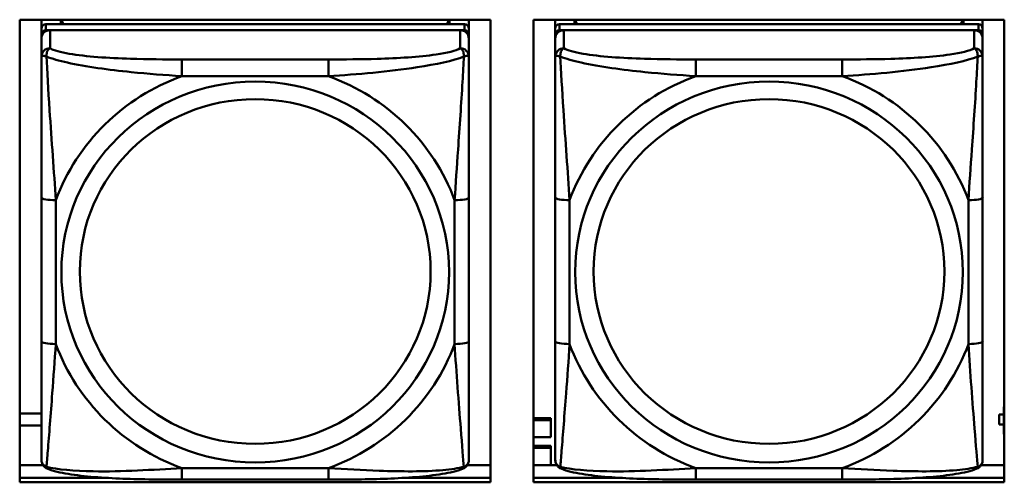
# Model space of a CAD drawing. Header units: inches. Extents: x 7.7 to 68.4, y -5.1 to 39.9.
# Tile 77 of 172: x 43.606 to 44.967, y 15.364 to 16.002. Entities that reach past the tile are written whole.
import ezdxf

# ---------------------------------------------------------------- set-up
doc = ezdxf.new("R2010")
doc.units = ezdxf.units.IN
doc.header["$MEASUREMENT"] = 0
doc.layers.add('Visible Edges(ROSSANSI)', color=7, linetype='Continuous', lineweight=50)
doc.layers.add('Visible Tangent Edges(ROSSANSI)', color=7, linetype='Continuous', lineweight=50)

msp = doc.modelspace()

# ---------------------------------------------------------------- linework, layer by layer
at = {"layer": 'Visible Edges(ROSSANSI)'}
for p, q in [((43.6061, 15.3637), (43.6061, 16.0024)), ((43.6061, 16.0024), (44.2566, 16.0024)), ((43.6362, 15.9903), (43.6362, 16.0024)), ((43.6628, 15.9961), (43.6628, 16.0024)), ((43.6665, 15.9961), (43.6634, 16.0024)), ((44.1995, 16.0024), (44.1964, 15.9961)), ((44.2002, 16.0024), (44.2002, 15.9961)), ((44.2267, 16.0024), (44.2267, 15.9903)), ((44.2566, 16.0024), (44.2566, 15.3637)), ((44.3161, 15.3637), (44.3161, 16.0024)), ((44.3161, 16.0024), (44.9666, 16.0024)), ((44.3462, 15.9903), (44.3462, 16.0024)), ((44.3728, 15.9961), (44.3728, 16.0024)), ((44.3765, 15.9961), (44.3734, 16.0024)), ((44.9095, 16.0024), (44.9064, 15.9961)), ((44.9102, 16.0024), (44.9102, 15.9961)), ((44.9367, 16.0024), (44.9367, 15.9903)), ((44.9666, 16.0024), (44.9666, 15.3637)), ((43.6362, 15.9903), (43.6362, 15.9821)), ((44.2208, 15.9961), (43.6421, 15.9961)), ((43.6421, 15.9879), (44.2208, 15.9879)), ((44.2149, 15.9879), (43.648, 15.9879)), ((44.2267, 15.9821), (44.2267, 15.9903)), ((44.3462, 15.9903), (44.3462, 15.9821)), ((44.9308, 15.9961), (44.3521, 15.9961)), ((44.3521, 15.9879), (44.9308, 15.9879)), ((44.9249, 15.9879), (44.358, 15.9879)), ((44.9367, 15.9821), (44.9367, 15.9903)), ((43.6362, 15.9763), (43.6362, 15.9821)), ((43.6362, 15.9763), (43.6362, 15.9514)), ((44.2267, 15.9821), (44.2267, 15.9763)), ((44.2267, 15.9514), (44.2267, 15.9763)), ((44.3462, 15.9763), (44.3462, 15.9821)), ((44.3462, 15.9763), (44.3462, 15.9514)), ((44.9367, 15.9821), (44.9367, 15.9763)), ((44.9367, 15.9514), (44.9367, 15.9763)), ((43.6362, 15.7569), (43.6362, 15.5583)), ((44.2267, 15.5583), (44.2267, 15.7569)), ((44.3462, 15.7569), (44.3462, 15.5583)), ((44.9367, 15.5583), (44.9367, 15.7569)), ((43.6061, 15.4585), (43.6362, 15.4585)), ((44.9594, 15.4573), (44.9594, 15.4572)), ((44.9659, 15.4573), (44.9594, 15.4573)), ((44.9594, 15.4434), (44.9594, 15.4572)), ((44.9594, 15.4572), (44.9659, 15.4572)), ((44.9666, 15.4677), (44.9659, 15.4677)), ((44.9659, 15.4677), (44.9659, 15.4647)), ((44.9666, 15.4644), (44.9659, 15.4647)), ((44.9659, 15.4647), (44.9659, 15.4303)), ((44.3161, 15.4524), (44.3399, 15.4524)), ((44.3161, 15.4494), (44.3399, 15.4494)), ((44.3399, 15.4524), (44.3399, 15.4494)), ((44.3399, 15.4494), (44.3399, 15.4258)), ((44.9659, 15.4434), (44.9594, 15.4434)), ((43.6362, 15.442), (43.6061, 15.442)), ((44.9659, 15.4303), (44.9666, 15.43)), ((44.3399, 15.4258), (44.3161, 15.4258)), ((44.3161, 15.4141), (44.3399, 15.4141)), ((44.3161, 15.4111), (44.3399, 15.4111)), ((44.3399, 15.4141), (44.3399, 15.4111)), ((44.3399, 15.4111), (44.3399, 15.3875)), ((43.6061, 15.3874), (43.6383, 15.3874)), ((44.2246, 15.3874), (44.2566, 15.3874)), ((44.3399, 15.3875), (44.3161, 15.3875)), ((44.3161, 15.3874), (44.3483, 15.3874)), ((44.9346, 15.3874), (44.9666, 15.3874)), ((43.6061, 15.3697), (43.7265, 15.3697)), ((43.7265, 15.3697), (43.6061, 15.3697)), ((44.2566, 15.3637), (43.6061, 15.3637)), ((44.0326, 15.3674), (43.8303, 15.3674)), ((44.1364, 15.3697), (44.2566, 15.3697)), ((44.2566, 15.3697), (44.1364, 15.3697)), ((44.3161, 15.3697), (44.4365, 15.3697)), ((44.4365, 15.3697), (44.3161, 15.3697)), ((44.9666, 15.3637), (44.3161, 15.3637)), ((44.7426, 15.3674), (44.5403, 15.3674)), ((44.8464, 15.3697), (44.9666, 15.3697)), ((44.9666, 15.3697), (44.8464, 15.3697))]:
    msp.add_line(p, q, dxfattribs=at)
for centre, major_axis, start_param, end_param in [((43.6421, 15.9903), (-0.00591, 0), 4.712389, 6.283185), ((43.6421, 15.9821), (-0.00591, 0), 4.712389, 6.283185), ((43.648, 15.9763), (-0.0118, 0), 4.712389, 6.283185), ((44.2149, 15.9763), (0.0118, 0), 0, 1.570796), ((44.2208, 15.9903), (0.00591, 0), 0, 1.570796), ((44.2208, 15.9821), (0.00591, 0), 0, 1.570796), ((44.3521, 15.9903), (-0.00591, 0), 4.712389, 6.283185), ((44.3521, 15.9821), (-0.00591, 0), 4.712389, 6.283185), ((44.358, 15.9763), (-0.0118, 0), 4.712389, 6.283185), ((44.9249, 15.9763), (0.0118, 0), 0, 1.570796), ((44.9308, 15.9903), (0.00591, 0), 0, 1.570796), ((44.9308, 15.9821), (0.00591, 0), 0, 1.570796)]:
    msp.add_ellipse(centre, major_axis=major_axis, ratio=0.981793, start_param=start_param, end_param=end_param, dxfattribs=at)
for points, knots in [([(43.6362, 15.9514), (43.6362, 15.9423), (43.6362, 15.927), (43.6362, 15.9099), (43.6362, 15.8834), (43.6362, 15.8531), (43.6362, 15.8238), (43.6362, 15.8013), (43.6362, 15.7789), (43.6362, 15.7569)], [-0.7968224, -0.7968224, -0.7968224, -0.7968224, -0.6514613, -0.6514613, -0.6514613, -0.427691, -0.427691, -0.427691, -0.2569517, -0.2569517, -0.2569517, -0.2569517]), ([(44.2267, 15.7569), (44.2267, 15.7802), (44.2267, 15.8039), (44.2267, 15.8276), (44.2267, 15.8587), (44.2267, 15.891), (44.2267, 15.9178), (44.2267, 15.9316), (44.2267, 15.9437), (44.2267, 15.9514)], [0.2569537, 0.2569537, 0.2569537, 0.2569537, 0.4371919, 0.4371919, 0.4371919, 0.6739428, 0.6739428, 0.6739428, 0.7963818, 0.7963818, 0.7963818, 0.7963818]), ([(44.3462, 15.9514), (44.3462, 15.9423), (44.3462, 15.927), (44.3462, 15.9099), (44.3462, 15.8834), (44.3462, 15.8531), (44.3462, 15.8238), (44.3462, 15.8013), (44.3462, 15.7789), (44.3462, 15.7569)], [-0.7968224, -0.7968224, -0.7968224, -0.7968224, -0.6514613, -0.6514613, -0.6514613, -0.427691, -0.427691, -0.427691, -0.2569517, -0.2569517, -0.2569517, -0.2569517]), ([(44.9367, 15.7569), (44.9367, 15.7802), (44.9367, 15.8039), (44.9367, 15.8276), (44.9367, 15.8587), (44.9367, 15.891), (44.9367, 15.9178), (44.9367, 15.9316), (44.9367, 15.9437), (44.9367, 15.9514)], [0.2569537, 0.2569537, 0.2569537, 0.2569537, 0.4371919, 0.4371919, 0.4371919, 0.6739428, 0.6739428, 0.6739428, 0.7963818, 0.7963818, 0.7963818, 0.7963818]), ([(43.6362, 15.5583), (43.6362, 15.5351), (43.6362, 15.5117), (43.6362, 15.4895), (43.6362, 15.4604), (43.6362, 15.4321), (43.6362, 15.4132), (43.6362, 15.4035), (43.6362, 15.3966), (43.6362, 15.3948)], [0.2569537, 0.2569537, 0.2569537, 0.2569537, 0.4371919, 0.4371919, 0.4371919, 0.6739428, 0.6739428, 0.6739428, 0.7963818, 0.7963818, 0.7963818, 0.7963818]), ([(44.2267, 15.3948), (44.2267, 15.3969), (44.2267, 15.4062), (44.2267, 15.4189), (44.2267, 15.4385), (44.2267, 15.4654), (44.2267, 15.4931), (44.2267, 15.5142), (44.2267, 15.5363), (44.2267, 15.5583)], [-0.7968224, -0.7968224, -0.7968224, -0.7968224, -0.6514613, -0.6514613, -0.6514613, -0.427691, -0.427691, -0.427691, -0.2569517, -0.2569517, -0.2569517, -0.2569517]), ([(44.3462, 15.5583), (44.3462, 15.5351), (44.3462, 15.5117), (44.3462, 15.4895), (44.3462, 15.4604), (44.3462, 15.4321), (44.3462, 15.4132), (44.3462, 15.4035), (44.3462, 15.3966), (44.3462, 15.3948)], [0.2569537, 0.2569537, 0.2569537, 0.2569537, 0.4371919, 0.4371919, 0.4371919, 0.6739428, 0.6739428, 0.6739428, 0.7963818, 0.7963818, 0.7963818, 0.7963818]), ([(44.9367, 15.3948), (44.9367, 15.3969), (44.9367, 15.4062), (44.9367, 15.4189), (44.9367, 15.4385), (44.9367, 15.4654), (44.9367, 15.4931), (44.9367, 15.5142), (44.9367, 15.5363), (44.9367, 15.5583)], [-0.7968224, -0.7968224, -0.7968224, -0.7968224, -0.6514613, -0.6514613, -0.6514613, -0.427691, -0.427691, -0.427691, -0.2569517, -0.2569517, -0.2569517, -0.2569517]), ([(43.6442, 15.3825), (43.6432, 15.3829), (43.6421, 15.3835), (43.6401, 15.3851), (43.6392, 15.386), (43.6379, 15.388), (43.6374, 15.389), (43.6367, 15.3909), (43.6365, 15.3918), (43.6362, 15.3934), (43.6362, 15.3941), (43.6362, 15.3948)], [0.02510739, 0.02510739, 0.02510739, 0.02510739, 0.03073999, 0.03073999, 0.03637259, 0.03637259, 0.0420052, 0.0420052, 0.0476378, 0.0476378, 0.0532704, 0.0532704, 0.0532704, 0.0532704]), ([(44.2187, 15.3825), (44.2198, 15.3829), (44.2208, 15.3835), (44.2228, 15.3851), (44.2237, 15.386), (44.225, 15.388), (44.2255, 15.389), (44.2262, 15.3909), (44.2264, 15.3918), (44.2267, 15.3934), (44.2267, 15.3941), (44.2267, 15.3948)], [0.02510739, 0.02510739, 0.02510739, 0.02510739, 0.03073999, 0.03073999, 0.03637259, 0.03637259, 0.0420052, 0.0420052, 0.0476378, 0.0476378, 0.0532704, 0.0532704, 0.0532704, 0.0532704]), ([(44.3542, 15.3825), (44.3532, 15.3829), (44.3521, 15.3835), (44.3501, 15.3851), (44.3492, 15.386), (44.3479, 15.388), (44.3474, 15.389), (44.3467, 15.3909), (44.3465, 15.3918), (44.3462, 15.3934), (44.3462, 15.3941), (44.3462, 15.3948)], [0.02510739, 0.02510739, 0.02510739, 0.02510739, 0.03073999, 0.03073999, 0.03637259, 0.03637259, 0.0420052, 0.0420052, 0.0476378, 0.0476378, 0.0532704, 0.0532704, 0.0532704, 0.0532704]), ([(44.9287, 15.3825), (44.9298, 15.3829), (44.9308, 15.3835), (44.9328, 15.3851), (44.9337, 15.386), (44.935, 15.388), (44.9355, 15.389), (44.9362, 15.3909), (44.9364, 15.3918), (44.9367, 15.3934), (44.9367, 15.3941), (44.9367, 15.3948)], [0.02510739, 0.02510739, 0.02510739, 0.02510739, 0.03073999, 0.03073999, 0.03637259, 0.03637259, 0.0420052, 0.0420052, 0.0476378, 0.0476378, 0.0532704, 0.0532704, 0.0532704, 0.0532704]), ([(43.8303, 15.3674), (43.8168, 15.3674), (43.8031, 15.3674), (43.7758, 15.3678), (43.7622, 15.3681), (43.7354, 15.3692), (43.7221, 15.3699), (43.6964, 15.372), (43.6842, 15.3734), (43.6621, 15.377), (43.6527, 15.379), (43.6442, 15.3825)], [0.2569517, 0.2569517, 0.2569517, 0.2569517, 0.3597049, 0.3597049, 0.4624581, 0.4624581, 0.5652112, 0.5652112, 0.6679644, 0.6679644, 0.7707176, 0.7707176, 0.7707176, 0.7707176]), ([(44.2187, 15.3825), (44.2103, 15.379), (44.2008, 15.377), (44.1787, 15.3734), (44.1665, 15.372), (44.1408, 15.3699), (44.1275, 15.3692), (44.1007, 15.3681), (44.0871, 15.3678), (44.0598, 15.3674), (44.0461, 15.3674), (44.0326, 15.3674)], [-0.7703505, -0.7703505, -0.7703505, -0.7703505, -0.6676711, -0.6676711, -0.5649918, -0.5649918, -0.4623124, -0.4623124, -0.3596331, -0.3596331, -0.2569537, -0.2569537, -0.2569537, -0.2569537]), ([(44.5403, 15.3674), (44.5268, 15.3674), (44.5131, 15.3674), (44.4858, 15.3678), (44.4722, 15.3681), (44.4454, 15.3692), (44.4321, 15.3699), (44.4064, 15.372), (44.3942, 15.3734), (44.3721, 15.377), (44.3627, 15.379), (44.3542, 15.3825)], [0.2569517, 0.2569517, 0.2569517, 0.2569517, 0.3597049, 0.3597049, 0.4624581, 0.4624581, 0.5652112, 0.5652112, 0.6679644, 0.6679644, 0.7707176, 0.7707176, 0.7707176, 0.7707176]), ([(44.9287, 15.3825), (44.9203, 15.379), (44.9108, 15.377), (44.8887, 15.3734), (44.8765, 15.372), (44.8508, 15.3699), (44.8375, 15.3692), (44.8107, 15.3681), (44.7971, 15.3678), (44.7698, 15.3674), (44.7561, 15.3674), (44.7426, 15.3674)], [-0.7703505, -0.7703505, -0.7703505, -0.7703505, -0.6676711, -0.6676711, -0.5649918, -0.5649918, -0.4623124, -0.4623124, -0.3596331, -0.3596331, -0.2569537, -0.2569537, -0.2569537, -0.2569537])]:
    msp.add_open_spline(points, degree=3, knots=knots, dxfattribs=at)
at = {"layer": 'Visible Tangent Edges(ROSSANSI)'}
for p, q in [((43.6421, 15.9879), (43.6421, 15.9961)), ((43.648, 15.963), (43.648, 15.9879)), ((44.2149, 15.9879), (44.2149, 15.963)), ((44.2208, 15.9961), (44.2208, 15.9879)), ((44.3521, 15.9879), (44.3521, 15.9961)), ((44.358, 15.963), (44.358, 15.9879)), ((44.9249, 15.9879), (44.9249, 15.963)), ((44.9308, 15.9961), (44.9308, 15.9879)), ((43.8303, 15.9475), (43.8303, 15.9245)), ((44.0326, 15.9475), (43.8303, 15.9475)), ((44.0326, 15.9475), (44.0326, 15.9245)), ((44.5403, 15.9475), (44.5403, 15.9245)), ((44.7426, 15.9475), (44.5403, 15.9475)), ((44.7426, 15.9475), (44.7426, 15.9245)), ((43.8303, 15.9245), (44.0326, 15.9245)), ((44.5403, 15.9245), (44.7426, 15.9245)), ((43.6559, 15.5546), (43.6559, 15.7532)), ((44.2071, 15.7532), (44.2071, 15.5546)), ((44.3659, 15.5546), (44.3659, 15.7532)), ((44.9171, 15.7532), (44.9171, 15.5546)), ((44.0326, 15.3833), (43.8303, 15.3833)), ((43.8303, 15.3674), (43.8303, 15.3833)), ((44.0326, 15.3674), (44.0326, 15.3833)), ((44.7426, 15.3833), (44.5403, 15.3833)), ((44.5403, 15.3674), (44.5403, 15.3833)), ((44.7426, 15.3674), (44.7426, 15.3833))]:
    msp.add_line(p, q, dxfattribs=at)
for centre, major_axis, ratio, start_param, end_param in [((43.648, 15.9514), (-0.0118, 0), 0.981793, 4.712389, 6.283185), ((44.2149, 15.9514), (0.0118, 0), 0.981793, 0, 1.570796), ((44.358, 15.9514), (-0.0118, 0), 0.981793, 4.712389, 6.283185), ((44.9249, 15.9514), (0.0118, 0), 0.981793, 0, 1.570796), ((43.9315, 15.6539), (-0.2936, 0), 0.981793, 5.064156, 5.931419), ((43.9315, 15.6539), (0.2936, 0), 0.981793, 0.351767, 1.21903), ((44.6415, 15.6539), (-0.2936, 0), 0.981793, 5.064156, 5.931419), ((44.6415, 15.6539), (0.2936, 0), 0.981793, 0.351767, 1.21903), ((43.6559, 15.7569), (-0.0197, 0), 0.189952, 0, 1.570796), ((44.2071, 15.7569), (0.0197, 0), 0.189952, 4.712389, 6.283185), ((44.3659, 15.7569), (-0.0197, 0), 0.189952, 0, 1.570796), ((44.9171, 15.7569), (0.0197, 0), 0.189952, 4.712389, 6.283185), ((43.6559, 15.5583), (-0.0197, 0), 0.189952, 0, 1.570796), ((43.9315, 15.6539), (-0.2936, 0), 0.981793, 0.351767, 1.21903), ((43.9315, 15.6539), (0.2936, 0), 0.981793, 5.064156, 5.931419), ((44.2071, 15.5583), (0.0197, 0), 0.189952, 4.712389, 6.283185), ((44.3659, 15.5583), (-0.0197, 0), 0.189952, 0, 1.570796), ((44.6415, 15.6539), (-0.2936, 0), 0.981793, 0.351767, 1.21903), ((44.6415, 15.6539), (0.2936, 0), 0.981793, 5.064156, 5.931419), ((44.9171, 15.5583), (0.0197, 0), 0.189952, 4.712389, 6.283185)]:
    msp.add_ellipse(centre, major_axis=major_axis, ratio=ratio, start_param=start_param, end_param=end_param, dxfattribs=at)
for centre, major_axis in [((43.9315, 15.6539), (-0.2678, 0)), ((44.6415, 15.6539), (-0.2678, 0)), ((43.9315, 15.6547), (-0.2424, 0)), ((44.6415, 15.6547), (-0.2424, 0))]:
    msp.add_ellipse(centre, major_axis=major_axis, ratio=0.981793, dxfattribs=at)
for points, knots in [([(43.643, 15.9515), (43.643, 15.9526), (43.6431, 15.9536), (43.6433, 15.9556), (43.6435, 15.9566), (43.6439, 15.958), (43.6441, 15.9585), (43.6445, 15.9593), (43.6446, 15.9595), (43.6449, 15.9601), (43.6451, 15.9604), (43.6457, 15.9612), (43.6461, 15.9616), (43.647, 15.9624), (43.6475, 15.9627), (43.648, 15.963)], [-0.00023197, -0.00023197, -0.00023197, -0.00023197, 0.00913095, 0.00913095, 0.01983142, 0.01983142, 0.02651922, 0.02651922, 0.02986312, 0.02986312, 0.03521335, 0.03521335, 0.04377373, 0.04377373, 0.0532704, 0.0532704, 0.0532704, 0.0532704]), ([(43.8303, 15.9475), (43.8067, 15.9475), (43.7827, 15.9477), (43.7593, 15.9484), (43.7286, 15.9494), (43.6977, 15.9514), (43.6745, 15.9554), (43.6625, 15.9575), (43.6529, 15.96), (43.648, 15.963)], [0.2569537, 0.2569537, 0.2569537, 0.2569537, 0.4371919, 0.4371919, 0.4371919, 0.6739428, 0.6739428, 0.6739428, 0.7963818, 0.7963818, 0.7963818, 0.7963818]), ([(44.2149, 15.963), (44.2092, 15.9595), (44.1967, 15.9565), (44.1815, 15.9543), (44.1581, 15.9509), (44.1289, 15.9492), (44.0999, 15.9483), (44.0777, 15.9477), (44.055, 15.9475), (44.0326, 15.9475)], [-0.7968224, -0.7968224, -0.7968224, -0.7968224, -0.6514613, -0.6514613, -0.6514613, -0.427691, -0.427691, -0.427691, -0.2569517, -0.2569517, -0.2569517, -0.2569517]), ([(44.2149, 15.963), (44.2155, 15.9627), (44.216, 15.9624), (44.2168, 15.9616), (44.2172, 15.9612), (44.2178, 15.9604), (44.218, 15.9601), (44.2183, 15.9595), (44.2185, 15.9593), (44.2188, 15.9585), (44.219, 15.958), (44.2194, 15.9566), (44.2196, 15.9556), (44.2199, 15.9536), (44.2199, 15.9526), (44.2199, 15.9515)], [-0.0532704, -0.0532704, -0.0532704, -0.0532704, -0.04377373, -0.04377373, -0.03521335, -0.03521335, -0.02986312, -0.02986312, -0.02651922, -0.02651922, -0.01983142, -0.01983142, -0.00913095, -0.00913095, 0.00023197, 0.00023197, 0.00023197, 0.00023197]), ([(44.353, 15.9515), (44.353, 15.9526), (44.3531, 15.9536), (44.3533, 15.9556), (44.3535, 15.9566), (44.3539, 15.958), (44.3541, 15.9585), (44.3545, 15.9593), (44.3546, 15.9595), (44.3549, 15.9601), (44.3551, 15.9604), (44.3557, 15.9612), (44.3561, 15.9616), (44.357, 15.9624), (44.3575, 15.9627), (44.358, 15.963)], [-0.00023197, -0.00023197, -0.00023197, -0.00023197, 0.00913095, 0.00913095, 0.01983142, 0.01983142, 0.02651922, 0.02651922, 0.02986312, 0.02986312, 0.03521335, 0.03521335, 0.04377373, 0.04377373, 0.0532704, 0.0532704, 0.0532704, 0.0532704]), ([(44.5403, 15.9475), (44.5167, 15.9475), (44.4927, 15.9477), (44.4693, 15.9484), (44.4386, 15.9494), (44.4077, 15.9514), (44.3845, 15.9554), (44.3725, 15.9575), (44.3629, 15.96), (44.358, 15.963)], [0.2569537, 0.2569537, 0.2569537, 0.2569537, 0.4371919, 0.4371919, 0.4371919, 0.6739428, 0.6739428, 0.6739428, 0.7963818, 0.7963818, 0.7963818, 0.7963818]), ([(44.9249, 15.963), (44.9192, 15.9595), (44.9067, 15.9565), (44.8915, 15.9543), (44.8681, 15.9509), (44.8389, 15.9492), (44.8099, 15.9483), (44.7877, 15.9477), (44.765, 15.9475), (44.7426, 15.9475)], [-0.7968224, -0.7968224, -0.7968224, -0.7968224, -0.6514613, -0.6514613, -0.6514613, -0.427691, -0.427691, -0.427691, -0.2569517, -0.2569517, -0.2569517, -0.2569517]), ([(44.9249, 15.963), (44.9255, 15.9627), (44.926, 15.9624), (44.9268, 15.9616), (44.9272, 15.9612), (44.9278, 15.9604), (44.928, 15.9601), (44.9283, 15.9595), (44.9285, 15.9593), (44.9288, 15.9585), (44.929, 15.958), (44.9294, 15.9566), (44.9296, 15.9556), (44.9299, 15.9536), (44.9299, 15.9526), (44.9299, 15.9515)], [-0.0532704, -0.0532704, -0.0532704, -0.0532704, -0.04377373, -0.04377373, -0.03521335, -0.03521335, -0.02986312, -0.02986312, -0.02651922, -0.02651922, -0.01983142, -0.01983142, -0.00913095, -0.00913095, 0.00023197, 0.00023197, 0.00023197, 0.00023197]), ([(43.6362, 15.9514), (43.6362, 15.9516), (43.6363, 15.9519), (43.6365, 15.9522), (43.6367, 15.9523), (43.6371, 15.9525), (43.6372, 15.9525), (43.6376, 15.9526), (43.6377, 15.9526), (43.6381, 15.9526), (43.6384, 15.9526), (43.6393, 15.9525), (43.64, 15.9524), (43.6414, 15.952), (43.6422, 15.9518), (43.643, 15.9515)], [-0.0532704, -0.0532704, -0.0532704, -0.0532704, -0.04377373, -0.04377373, -0.03521335, -0.03521335, -0.02986312, -0.02986312, -0.02651922, -0.02651922, -0.01983142, -0.01983142, -0.00913095, -0.00913095, 0.00023197, 0.00023197, 0.00023197, 0.00023197]), ([(43.643, 15.9515), (43.6507, 15.9485), (43.6607, 15.9457), (43.6977, 15.9375), (43.7295, 15.9332), (43.7837, 15.9276), (43.8069, 15.9258), (43.8303, 15.9245)], [-0.7478145, -0.7478145, -0.7478145, -0.7478145, -0.6493253, -0.6493253, -0.427691, -0.427691, -0.2569537, -0.2569537, -0.2569537, -0.2569537]), ([(43.6559, 15.7532), (43.6535, 15.7929), (43.6502, 15.835), (43.6456, 15.905), (43.644, 15.9325), (43.643, 15.9515)], [0.2569517, 0.2569517, 0.2569517, 0.2569517, 0.5559983, 0.5559983, 0.7482818, 0.7482818, 0.7482818, 0.7482818]), ([(44.0326, 15.9245), (44.0731, 15.9268), (44.1155, 15.9306), (44.1811, 15.9406), (44.2055, 15.9457), (44.2199, 15.9515)], [0.2569517, 0.2569517, 0.2569517, 0.2569517, 0.5559983, 0.5559983, 0.7482818, 0.7482818, 0.7482818, 0.7482818]), ([(44.2199, 15.9515), (44.2194, 15.9415), (44.2187, 15.9294), (44.2163, 15.8873), (44.214, 15.8542), (44.2101, 15.7991), (44.2085, 15.7761), (44.2071, 15.7532)], [-0.7478145, -0.7478145, -0.7478145, -0.7478145, -0.6493253, -0.6493253, -0.427691, -0.427691, -0.2569537, -0.2569537, -0.2569537, -0.2569537]), ([(44.2199, 15.9515), (44.2207, 15.9518), (44.2215, 15.952), (44.2229, 15.9524), (44.2236, 15.9525), (44.2245, 15.9526), (44.2248, 15.9526), (44.2252, 15.9526), (44.2254, 15.9526), (44.2257, 15.9525), (44.2259, 15.9525), (44.2262, 15.9523), (44.2264, 15.9522), (44.2267, 15.9519), (44.2267, 15.9516), (44.2267, 15.9514)], [-0.00023197, -0.00023197, -0.00023197, -0.00023197, 0.00913095, 0.00913095, 0.01983142, 0.01983142, 0.02651922, 0.02651922, 0.02986312, 0.02986312, 0.03521335, 0.03521335, 0.04377373, 0.04377373, 0.0532704, 0.0532704, 0.0532704, 0.0532704]), ([(44.3462, 15.9514), (44.3462, 15.9516), (44.3463, 15.9519), (44.3465, 15.9522), (44.3467, 15.9523), (44.3471, 15.9525), (44.3472, 15.9525), (44.3476, 15.9526), (44.3477, 15.9526), (44.3481, 15.9526), (44.3484, 15.9526), (44.3493, 15.9525), (44.35, 15.9524), (44.3514, 15.952), (44.3522, 15.9518), (44.353, 15.9515)], [-0.0532704, -0.0532704, -0.0532704, -0.0532704, -0.04377373, -0.04377373, -0.03521335, -0.03521335, -0.02986312, -0.02986312, -0.02651922, -0.02651922, -0.01983142, -0.01983142, -0.00913095, -0.00913095, 0.00023197, 0.00023197, 0.00023197, 0.00023197]), ([(44.353, 15.9515), (44.3607, 15.9485), (44.3707, 15.9457), (44.4077, 15.9375), (44.4395, 15.9332), (44.4937, 15.9276), (44.5169, 15.9258), (44.5403, 15.9245)], [-0.7478145, -0.7478145, -0.7478145, -0.7478145, -0.6493253, -0.6493253, -0.427691, -0.427691, -0.2569537, -0.2569537, -0.2569537, -0.2569537]), ([(44.3659, 15.7532), (44.3635, 15.7929), (44.3602, 15.835), (44.3556, 15.905), (44.354, 15.9325), (44.353, 15.9515)], [0.2569517, 0.2569517, 0.2569517, 0.2569517, 0.5559983, 0.5559983, 0.7482818, 0.7482818, 0.7482818, 0.7482818]), ([(44.7426, 15.9245), (44.7831, 15.9268), (44.8255, 15.9306), (44.8911, 15.9406), (44.9155, 15.9457), (44.9299, 15.9515)], [0.2569517, 0.2569517, 0.2569517, 0.2569517, 0.5559983, 0.5559983, 0.7482818, 0.7482818, 0.7482818, 0.7482818]), ([(44.9299, 15.9515), (44.9294, 15.9415), (44.9287, 15.9294), (44.9263, 15.8873), (44.924, 15.8542), (44.9201, 15.7991), (44.9185, 15.7761), (44.9171, 15.7532)], [-0.7478145, -0.7478145, -0.7478145, -0.7478145, -0.6493253, -0.6493253, -0.427691, -0.427691, -0.2569537, -0.2569537, -0.2569537, -0.2569537]), ([(44.9299, 15.9515), (44.9307, 15.9518), (44.9315, 15.952), (44.9329, 15.9524), (44.9336, 15.9525), (44.9345, 15.9526), (44.9348, 15.9526), (44.9352, 15.9526), (44.9354, 15.9526), (44.9357, 15.9525), (44.9359, 15.9525), (44.9362, 15.9523), (44.9364, 15.9522), (44.9367, 15.9519), (44.9367, 15.9516), (44.9367, 15.9514)], [-0.00023197, -0.00023197, -0.00023197, -0.00023197, 0.00913095, 0.00913095, 0.01983142, 0.01983142, 0.02651922, 0.02651922, 0.02986312, 0.02986312, 0.03521335, 0.03521335, 0.04377373, 0.04377373, 0.0532704, 0.0532704, 0.0532704, 0.0532704]), ([(43.643, 15.3851), (43.6435, 15.3902), (43.6442, 15.3978), (43.6467, 15.4284), (43.6489, 15.4575), (43.6528, 15.509), (43.6545, 15.5316), (43.6559, 15.5546)], [-0.7478145, -0.7478145, -0.7478145, -0.7478145, -0.6493253, -0.6493253, -0.427691, -0.427691, -0.2569537, -0.2569537, -0.2569537, -0.2569537]), ([(44.2071, 15.5546), (44.2094, 15.5148), (44.2127, 15.4738), (44.2174, 15.4148), (44.219, 15.3944), (44.2199, 15.3851)], [0.2569517, 0.2569517, 0.2569517, 0.2569517, 0.5559983, 0.5559983, 0.7482818, 0.7482818, 0.7482818, 0.7482818]), ([(44.353, 15.3851), (44.3535, 15.3902), (44.3542, 15.3978), (44.3567, 15.4284), (44.3589, 15.4575), (44.3628, 15.509), (44.3645, 15.5316), (44.3659, 15.5546)], [-0.7478145, -0.7478145, -0.7478145, -0.7478145, -0.6493253, -0.6493253, -0.427691, -0.427691, -0.2569537, -0.2569537, -0.2569537, -0.2569537]), ([(44.9171, 15.5546), (44.9194, 15.5148), (44.9227, 15.4738), (44.9274, 15.4148), (44.929, 15.3944), (44.9299, 15.3851)], [0.2569517, 0.2569517, 0.2569517, 0.2569517, 0.5559983, 0.5559983, 0.7482818, 0.7482818, 0.7482818, 0.7482818]), ([(43.643, 15.3851), (43.6422, 15.3854), (43.6414, 15.3857), (43.64, 15.3866), (43.6393, 15.3871), (43.6384, 15.388), (43.6381, 15.3884), (43.6377, 15.3891), (43.6376, 15.3893), (43.6372, 15.3898), (43.6371, 15.3902), (43.6367, 15.3912), (43.6365, 15.3918), (43.6363, 15.3932), (43.6362, 15.394), (43.6362, 15.3948)], [-0.00023197, -0.00023197, -0.00023197, -0.00023197, 0.00913095, 0.00913095, 0.01983142, 0.01983142, 0.02651922, 0.02651922, 0.02986312, 0.02986312, 0.03521335, 0.03521335, 0.04377373, 0.04377373, 0.0532704, 0.0532704, 0.0532704, 0.0532704]), ([(44.2267, 15.3948), (44.2267, 15.394), (44.2267, 15.3932), (44.2264, 15.3918), (44.2262, 15.3912), (44.2259, 15.3902), (44.2257, 15.3898), (44.2254, 15.3893), (44.2252, 15.3891), (44.2248, 15.3884), (44.2245, 15.388), (44.2236, 15.3871), (44.2229, 15.3866), (44.2215, 15.3857), (44.2207, 15.3854), (44.2199, 15.3851)], [-0.0532704, -0.0532704, -0.0532704, -0.0532704, -0.04377373, -0.04377373, -0.03521335, -0.03521335, -0.02986312, -0.02986312, -0.02651922, -0.02651922, -0.01983142, -0.01983142, -0.00913095, -0.00913095, 0.00023197, 0.00023197, 0.00023197, 0.00023197]), ([(44.353, 15.3851), (44.3522, 15.3854), (44.3514, 15.3857), (44.35, 15.3866), (44.3493, 15.3871), (44.3484, 15.388), (44.3481, 15.3884), (44.3477, 15.3891), (44.3476, 15.3893), (44.3472, 15.3898), (44.3471, 15.3902), (44.3467, 15.3912), (44.3465, 15.3918), (44.3463, 15.3932), (44.3462, 15.394), (44.3462, 15.3948)], [-0.00023197, -0.00023197, -0.00023197, -0.00023197, 0.00913095, 0.00913095, 0.01983142, 0.01983142, 0.02651922, 0.02651922, 0.02986312, 0.02986312, 0.03521335, 0.03521335, 0.04377373, 0.04377373, 0.0532704, 0.0532704, 0.0532704, 0.0532704]), ([(44.9367, 15.3948), (44.9367, 15.394), (44.9367, 15.3932), (44.9364, 15.3918), (44.9362, 15.3912), (44.9359, 15.3902), (44.9357, 15.3898), (44.9354, 15.3893), (44.9352, 15.3891), (44.9348, 15.3884), (44.9345, 15.388), (44.9336, 15.3871), (44.9329, 15.3866), (44.9315, 15.3857), (44.9307, 15.3854), (44.9299, 15.3851)], [-0.0532704, -0.0532704, -0.0532704, -0.0532704, -0.04377373, -0.04377373, -0.03521335, -0.03521335, -0.02986312, -0.02986312, -0.02651922, -0.02651922, -0.01983142, -0.01983142, -0.00913095, -0.00913095, 0.00023197, 0.00023197, 0.00023197, 0.00023197]), ([(43.6442, 15.3825), (43.6441, 15.3826), (43.6439, 15.3826), (43.6435, 15.383), (43.6433, 15.3833), (43.6431, 15.3841), (43.643, 15.3846), (43.643, 15.3851)], [-0.02510739, -0.02510739, -0.02510739, -0.02510739, -0.01983142, -0.01983142, -0.00913095, -0.00913095, 0.00023197, 0.00023197, 0.00023197, 0.00023197]), ([(43.8303, 15.3833), (43.7898, 15.3809), (43.7475, 15.3782), (43.6818, 15.3792), (43.6574, 15.3812), (43.643, 15.3851)], [0.2569517, 0.2569517, 0.2569517, 0.2569517, 0.5559983, 0.5559983, 0.7482818, 0.7482818, 0.7482818, 0.7482818]), ([(44.2199, 15.3851), (44.2122, 15.3832), (44.2022, 15.3815), (44.1652, 15.3782), (44.1335, 15.3785), (44.0792, 15.3805), (44.056, 15.3819), (44.0326, 15.3833)], [-0.7478145, -0.7478145, -0.7478145, -0.7478145, -0.6493253, -0.6493253, -0.427691, -0.427691, -0.2569537, -0.2569537, -0.2569537, -0.2569537]), ([(44.2199, 15.3851), (44.2199, 15.3846), (44.2199, 15.3841), (44.2196, 15.3833), (44.2194, 15.383), (44.219, 15.3826), (44.2189, 15.3826), (44.2187, 15.3825)], [-0.00023197, -0.00023197, -0.00023197, -0.00023197, 0.00913095, 0.00913095, 0.01983142, 0.01983142, 0.02510739, 0.02510739, 0.02510739, 0.02510739]), ([(44.3542, 15.3825), (44.3541, 15.3826), (44.3539, 15.3826), (44.3535, 15.383), (44.3533, 15.3833), (44.3531, 15.3841), (44.353, 15.3846), (44.353, 15.3851)], [-0.02510739, -0.02510739, -0.02510739, -0.02510739, -0.01983142, -0.01983142, -0.00913095, -0.00913095, 0.00023197, 0.00023197, 0.00023197, 0.00023197]), ([(44.5403, 15.3833), (44.4998, 15.3809), (44.4575, 15.3782), (44.3918, 15.3792), (44.3674, 15.3812), (44.353, 15.3851)], [0.2569517, 0.2569517, 0.2569517, 0.2569517, 0.5559983, 0.5559983, 0.7482818, 0.7482818, 0.7482818, 0.7482818]), ([(44.9299, 15.3851), (44.9222, 15.3832), (44.9122, 15.3815), (44.8752, 15.3782), (44.8435, 15.3785), (44.7892, 15.3805), (44.766, 15.3819), (44.7426, 15.3833)], [-0.7478145, -0.7478145, -0.7478145, -0.7478145, -0.6493253, -0.6493253, -0.427691, -0.427691, -0.2569537, -0.2569537, -0.2569537, -0.2569537]), ([(44.9299, 15.3851), (44.9299, 15.3846), (44.9299, 15.3841), (44.9296, 15.3833), (44.9294, 15.383), (44.929, 15.3826), (44.9289, 15.3826), (44.9287, 15.3825)], [-0.00023197, -0.00023197, -0.00023197, -0.00023197, 0.00913095, 0.00913095, 0.01983142, 0.01983142, 0.02510739, 0.02510739, 0.02510739, 0.02510739])]:
    msp.add_open_spline(points, degree=3, knots=knots, dxfattribs=at)

doc.saveas('drawing.dxf')
